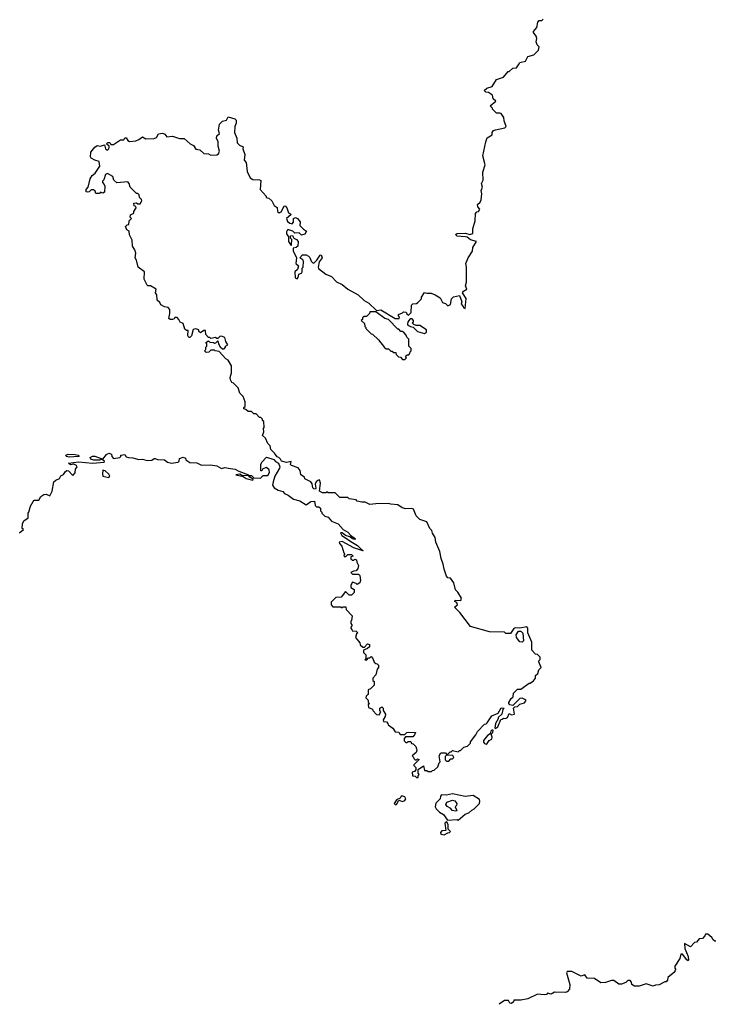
# Model space of a CAD drawing. Extents: x 1985742 to 2252716, y 78271 to 266492.
# Tile 2 of 250: x 2067988 to 2073980, y 105405 to 113886. Entities that reach past the tile are written whole.
import ezdxf

# ---------------------------------------------------------------- set-up
doc = ezdxf.new("R2010")
doc.units = 0

msp = doc.modelspace()

# ---------------------------------------------------------------- linework, layer by layer
at = {"layer": '0CON10XD'}
for points in [[(2071825.7, 112015.7), (2071755, 112022.1), (2071742, 112035), (2071755, 112045.5), (2071826.9, 112046.9), (2071865, 112036.7), (2071892.5, 112045), (2071892.5, 112085), (2071910, 112155), (2071913, 112217), (2071925, 112230), (2071940, 112235), (2071950, 112255), (2071934, 112274), (2071930, 112295), (2071955, 112314.3), (2071962.2, 112335), (2071968.8, 112385), (2071964.2, 112415.8), (2071974, 112445), (2071966.2, 112475), (2071978.8, 112505), (2071976.1, 112573.9), (2071996.2, 112635), (2071976.7, 112715), (2072002, 112835), (2072015, 112867.5), (2072057.5, 112895), (2072057.5, 112915), (2072069.5, 112930.5), (2072085, 112938.6), (2072167.5, 112955), (2072178.8, 112965), (2072160, 113015), (2072157.5, 113045), (2072135, 113077.5), (2072125, 113082.5), (2072095, 113080), (2072060, 113115), (2072060, 113125), (2072040, 113145), (2072090, 113185), (2072067.5, 113205), (2072060, 113235), (2072025, 113260), (2072001.7, 113261.7), (2071990, 113275), (2072013, 113297), (2072058.3, 113311.7), (2072095, 113370), (2072155, 113392.5), (2072195, 113440), (2072205, 113440), (2072235, 113470), (2072268.3, 113471.7), (2072285, 113497.5), (2072295, 113516.7), (2072345, 113530), (2072365, 113570), (2072417, 113583), (2072456.7, 113625), (2072461.7, 113651.7), (2072445, 113670), (2072437.5, 113695), (2072443.3, 113725), (2072436.7, 113745), (2072412.5, 113775), (2072412.5, 113785), (2072441.7, 113818.3), (2072450, 113865), (2072461.7, 113878.3), (2072485, 113880), (2072498.3, 113891.7)], [(2071700, 109075), (2071675, 109080), (2071663, 109093), (2071643.6, 109153.6), (2071637, 109197), (2071617.5, 109245), (2071607.5, 109305), (2071572.5, 109385), (2071567, 109427), (2071543, 109463), (2071537, 109487), (2071520, 109505), (2071495, 109560), (2071435, 109580), (2071401.7, 109611.7), (2071379.3, 109669.3), (2071365, 109676.7), (2071315, 109672.5), (2071283, 109683), (2071245, 109707.5), (2071185, 109712.5), (2071165, 109720), (2071055, 109717.5), (2071005, 109710), (2070965, 109730), (2070935, 109730), (2070895, 109740), (2070885, 109750), (2070825, 109760), (2070815, 109770), (2070745, 109770), (2070705, 109810), (2070645, 109810), (2070635, 109820), (2070625, 109810), (2070595, 109810), (2070570, 109825), (2070580, 109895), (2070571.7, 109921.7), (2070555, 109917.5), (2070542.5, 109905), (2070532.5, 109885), (2070540, 109850), (2070535, 109843.3), (2070522.5, 109845), (2070512.5, 109855), (2070507, 109887), (2070496.4, 109906.4), (2070445, 109930), (2070440, 109945), (2070410, 109965), (2070403.8, 110003.8), (2070386.4, 110026.4), (2070330, 110045), (2070320, 110055), (2070325, 110080), (2070285, 110072.5), (2070243.3, 110083.3), (2070235, 110100), (2070220, 110115), (2070205, 110120), (2070183, 110153), (2070150, 110185), (2070146.1, 110216.1), (2070126.4, 110236.4), (2070105, 110282.5), (2070080, 110305), (2070090, 110335), (2070087.5, 110365), (2070092.5, 110375), (2070090, 110425), (2070080, 110435), (2070080, 110445), (2070065, 110460), (2070055, 110460), (2070025, 110490), (2070005, 110490), (2069985, 110510), (2069955, 110510), (2069935, 110530), (2069920, 110535), (2069920, 110545), (2069930, 110555), (2069930, 110595), (2069911.7, 110641.7), (2069885, 110670), (2069870, 110715), (2069830, 110755), (2069815, 110760), (2069802.5, 110785), (2069800, 110805), (2069811.2, 110845), (2069813.6, 110903.6), (2069785, 110952.5), (2069762.5, 110965), (2069707, 111027), (2069673, 111033), (2069665, 111040), (2069635, 111040), (2069616.7, 111023.3), (2069595, 111020), (2069580, 111035), (2069590, 111045), (2069590, 111065), (2069600, 111075), (2069600, 111095), (2069590, 111105), (2069615, 111120), (2069625, 111110), (2069657, 111107), (2069665, 111100), (2069678.3, 111101.7), (2069695, 111120), (2069700, 111095), (2069715, 111067.5), (2069735, 111050), (2069748.3, 111051.7), (2069760, 111065), (2069760, 111075), (2069780, 111085), (2069763, 111113), (2069755, 111150), (2069725, 111160), (2069713, 111157), (2069695, 111140), (2069685, 111140), (2069675, 111150), (2069635, 111140), (2069625, 111150), (2069615, 111150), (2069590, 111175), (2069588.3, 111208.3), (2069575, 111210), (2069545, 111190), (2069531.7, 111201.7), (2069530, 111215), (2069505, 111222.5), (2069483.6, 111216.4), (2069467, 111163), (2069455, 111150), (2069445, 111150), (2069437.5, 111165), (2069438.3, 111208.3), (2069425, 111210), (2069411.7, 111221.7), (2069395, 111270), (2069370, 111280), (2069360, 111305), (2069345, 111320), (2069325, 111320), (2069320, 111310), (2069305, 111302.5), (2069283, 111303), (2069271.7, 111311.7), (2069282.5, 111355), (2069280.7, 111390.7), (2069267, 111407), (2069235, 111412.5), (2069205, 111430), (2069195, 111450), (2069171.7, 111471.7), (2069170, 111515), (2069157.5, 111535), (2069162.5, 111565), (2069115, 111592.5), (2069093, 111593), (2069085, 111600), (2069060.7, 111650.7), (2069063.3, 111715), (2069008.8, 111755), (2068993.6, 111813.6), (2068982.5, 111835), (2068987.5, 111875), (2068980, 111905), (2068960, 111935), (2068957, 111987), (2068933, 112033), (2068930, 112065), (2068910, 112075), (2068900, 112105), (2068915, 112120), (2068928.3, 112121.7), (2068930, 112155), (2068950, 112175), (2068940, 112185), (2068942.5, 112205), (2068970, 112220), (2068970, 112235), (2068990, 112265), (2068988.3, 112278.3), (2068973, 112283), (2068970, 112305), (2068995, 112310), (2069005, 112300), (2069025, 112300), (2069040, 112325), (2069038.3, 112338.3), (2069020, 112355), (2069018.3, 112378.3), (2069005, 112390), (2068995, 112390), (2068940, 112445), (2068930, 112475), (2068918.3, 112488.3), (2068825, 112480), (2068800, 112505), (2068790, 112535), (2068745, 112562), (2068728.3, 112551.7), (2068711.7, 112508.3), (2068700, 112495), (2068700, 112485), (2068717, 112467), (2068721.7, 112451.7), (2068719.3, 112400.7), (2068705, 112392.5), (2068685, 112400), (2068675, 112390), (2068645, 112390), (2068638.3, 112408.3), (2068625, 112420), (2068605, 112420), (2068587, 112403), (2068575, 112400), (2068560, 112405), (2068560, 112425), (2068577, 112443), (2068593.9, 112516.1), (2068613.8, 112545), (2068638, 112565), (2068677.5, 112625), (2068673.9, 112663.9), (2068635, 112676.2), (2068603.3, 112695), (2068596.7, 112705), (2068601.2, 112745), (2068635, 112787.5), (2068655, 112802.5), (2068685, 112797.5), (2068717.5, 112807.5), (2068726.7, 112775), (2068745, 112763.8), (2068756.1, 112773.9), (2068757.5, 112785), (2068757.5, 112797.5), (2068740, 112815), (2068745, 112827.5), (2068765, 112827.5), (2068772.5, 112812.5), (2068795, 112811.2), (2068855, 112852.5), (2068885, 112852.5), (2068895, 112870), (2068905, 112870), (2068920, 112845), (2068935, 112836.2), (2068987.8, 112842.2), (2069015.7, 112854.3), (2069045, 112877.5), (2069075, 112860), (2069146.8, 112863.2), (2069167, 112873), (2069185, 112902.5), (2069219.3, 112909.3), (2069239.3, 112899.3), (2069255, 112877.5), (2069305, 112882.5), (2069365, 112863.3), (2069405, 112863.8), (2069457, 112817), (2069485, 112802.5), (2069505, 112770), (2069540, 112765), (2069573, 112733), (2069615, 112730), (2069635, 112720), (2069685, 112722.5), (2069699.3, 112730.7), (2069710, 112755), (2069698.3, 112798.3), (2069697.5, 112835), (2069682.5, 112865), (2069687.5, 112885), (2069710, 112905), (2069700, 112935), (2069710, 112985), (2069735, 113012.5), (2069768.3, 113021.7), (2069785, 113050), (2069841.7, 113031.7), (2069851.7, 113021.7), (2069852.5, 112995), (2069840, 112965), (2069837.5, 112915), (2069857, 112867), (2069860, 112825), (2069880, 112805), (2069911.7, 112791.7), (2069910, 112775), (2069927.5, 112725), (2069922.5, 112675), (2069937.5, 112655), (2069948.3, 112578.3), (2069973, 112523), (2069995, 112510), (2070053, 112507), (2070065, 112500), (2070060, 112425), (2070110, 112365), (2070110, 112355), (2070135, 112350), (2070160, 112325), (2070180, 112285), (2070205, 112270), (2070210, 112235), (2070221.7, 112221.7), (2070239.3, 112230.7), (2070265, 112280), (2070275, 112282.5), (2070288, 112265), (2070303.1, 112223.1), (2070320, 112215), (2070322.5, 112205), (2070286.2, 112175), (2070295, 112146.7), (2070315, 112132.5), (2070335, 112127.5), (2070347, 112143), (2070347.5, 112175), (2070365, 112182.5), (2070380, 112175), (2070402.5, 112145), (2070400, 112115), (2070431.7, 112081.7), (2070457.5, 112065), (2070445, 112040), (2070415, 112030), (2070395, 112050), (2070358.3, 112048.3), (2070340, 112065), (2070305, 112076.7), (2070294.3, 112075.7), (2070285, 112060), (2070285, 112042.5), (2070302.5, 112015), (2070303.3, 111975), (2070325, 111940), (2070330, 111945), (2070333, 111993), (2070320, 112005), (2070320, 112025), (2070337.5, 112027.5), (2070350, 112005), (2070373, 111993), (2070387.5, 111975), (2070382.5, 111935), (2070370, 111925), (2070342.5, 111917.5), (2070343.3, 111895), (2070372.5, 111835), (2070367.5, 111785), (2070390, 111765), (2070380, 111735), (2070357.5, 111715), (2070361.7, 111661.7), (2070377.5, 111655), (2070386.7, 111665), (2070392.5, 111695), (2070416.2, 111703.8), (2070422.5, 111715), (2070420, 111745), (2070430, 111755), (2070432.5, 111805), (2070426.4, 111816.4), (2070400, 111835), (2070425, 111860), (2070455, 111860), (2070475, 111850), (2070487, 111837), (2070500, 111805), (2070515, 111790), (2070525, 111792.5), (2070546.4, 111813.6), (2070575, 111856.7), (2070585, 111860), (2070592.5, 111835), (2070568.3, 111801.7), (2070558.8, 111755), (2070562.7, 111742.7), (2070624.2, 111694.2), (2070673.6, 111673.6), (2070718.3, 111628.3), (2070765.8, 111605.8), (2070814.2, 111564.2), (2070902.5, 111515), (2070955, 111466.7), (2070995.8, 111445.8), (2071060, 111380), (2071097.3, 111387.3), (2071221.7, 111311.7), (2071257.5, 111312.5), (2071260, 111325), (2071250, 111335), (2071251.7, 111348.3), (2071285, 111360), (2071295, 111370), (2071318.3, 111368.3), (2071321.7, 111351.7), (2071338.3, 111341.7), (2071360, 111365), (2071361.7, 111428.3), (2071375, 111440), (2071407, 111443), (2071418.3, 111451.7), (2071448.3, 111481.7), (2071450, 111495), (2071475, 111537.5), (2071495, 111530), (2071531.7, 111531.7), (2071567, 111517), (2071609.3, 111489.3), (2071630.7, 111450.7), (2071655, 111442.5), (2071675, 111422.5), (2071698.3, 111431.7), (2071708.3, 111481.7), (2071725, 111500), (2071775, 111510), (2071797.5, 111455), (2071790, 111435), (2071807, 111417), (2071810, 111405), (2071825, 111400), (2071832.5, 111485), (2071802.5, 111535), (2071811.7, 111548.3), (2071840, 111565), (2071827.5, 111595), (2071837.5, 111625), (2071836.7, 111755), (2071830, 111785), (2071850, 111835), (2071887, 111893), (2071892.5, 111925), (2071922.5, 111975), (2071871.1, 111991.1), (2071843.1, 112013.1), (2071825.7, 112015.7)], [(2071305, 110960), (2071320, 110975), (2071311.7, 110988.3), (2071325, 111000), (2071340, 111000), (2071348.3, 111011.7), (2071350, 111025), (2071360, 111035), (2071360, 111055), (2071340, 111075), (2071340, 111135), (2071321.7, 111151.7), (2071318.3, 111168.3), (2071298.3, 111188.3), (2071285, 111200), (2071271.7, 111201.7), (2071255, 111220), (2071245, 111220), (2071165, 111302.5), (2071133.9, 111313.9), (2071055, 111370), (2071005, 111370), (2071000, 111355), (2070975, 111330), (2070955, 111330), (2070941.7, 111318.3), (2070940, 111305), (2070930, 111295), (2070958.3, 111268.3), (2070960, 111245), (2070970, 111235), (2070970, 111225), (2071015, 111180), (2071028.3, 111178.3), (2071078.3, 111128.3), (2071131.7, 111061.7), (2071145, 111050), (2071165, 111050), (2071185, 111030), (2071195, 111030), (2071205, 111020), (2071228.3, 111018.3), (2071231.7, 111001.7), (2071251.7, 110981.7), (2071268.3, 110978.3), (2071285, 110960), (2071305, 110960)], [(2071475, 111183.3), (2071492.5, 111195), (2071492.5, 111215), (2071435, 111252.5), (2071402.5, 111252.5), (2071381.7, 111261.7), (2071370, 111275), (2071380, 111285), (2071380, 111295), (2071368.3, 111308.3), (2071351.7, 111308.3), (2071330, 111285), (2071327.5, 111265), (2071332.5, 111255), (2071355, 111242.5), (2071378.3, 111238.3), (2071415, 111201.2), (2071475, 111183.3)], [(2067988.2, 109464.5), (2067990.7, 109469.3), (2068020, 109495), (2068010, 109505), (2068012.5, 109545), (2068025, 109570), (2068060, 109595), (2068060, 109635), (2068067, 109643), (2068080, 109695), (2068103, 109737), (2068113.6, 109746.4), (2068153.6, 109746.4), (2068170.7, 109779.3), (2068195, 109797.5), (2068215, 109800), (2068246.4, 109783.6), (2068267.5, 109825), (2068282.5, 109905), (2068299.3, 109920.7), (2068330, 109935), (2068343.3, 109956.7), (2068365, 109967.5), (2068382.5, 109995), (2068395, 110002.5), (2068409.3, 109999.3), (2068445, 109960), (2068467, 109983), (2068467.5, 110015), (2068482.5, 110035), (2068477.5, 110045), (2068455, 110057.5), (2068425, 110053.3), (2068407.5, 110065), (2068495, 110076.9), (2068615, 110065.8), (2068716.1, 110073.9), (2068720, 110085), (2068700, 110095), (2068700, 110100), (2068675, 110091.2), (2068627.5, 110092.5), (2068601.1, 110101.1), (2068596, 110115), (2068614.6, 110125.4), (2068635.4, 110125.4), (2068705, 110100), (2068735, 110140), (2068755, 110152.5), (2068780, 110145), (2068782.5, 110125), (2068796.7, 110106.7), (2068850, 110115), (2068860, 110125), (2068860, 110135), (2068895, 110140), (2068905, 110120), (2068925, 110114), (2068963, 110113), (2069015, 110098), (2069045, 110100), (2069085, 110088.6), (2069127, 110093), (2069145, 110107.5), (2069155, 110107.5), (2069175, 110096.7), (2069235, 110093.8), (2069262.5, 110075), (2069295, 110065.8), (2069352.5, 110075), (2069362.5, 110085), (2069364, 110106), (2069396.7, 110116.7), (2069415, 110110), (2069420, 110095), (2069455, 110072.5), (2069515, 110070), (2069555, 110050), (2069631.7, 110051.7), (2069685, 110042), (2069725, 110020), (2069755, 110028.6), (2069805, 110019.2), (2069845, 110015.8), (2069875, 109997.1), (2069960, 109965), (2069960, 109960), (2069985, 109958.8), (2070005, 109940), (2070061.7, 109938.3), (2070085, 109960), (2070125, 109960), (2070140, 109985), (2070138.3, 110008.3), (2070115, 110030), (2070083, 110017), (2070075, 110000), (2070065, 110000), (2070063.8, 110055), (2070073.9, 110076.1), (2070115, 110117.5), (2070176.7, 110096.7), (2070190.7, 110080.7), (2070216.7, 110066.7), (2070227.5, 110035), (2070227, 110023), (2070186.7, 109955), (2070170, 109905), (2070167, 109877), (2070180, 109855), (2070215, 109834), (2070253.6, 109823.6), (2070270, 109805), (2070301.2, 109791.2), (2070347.5, 109755), (2070401.7, 109741.7), (2070455, 109706.7), (2070495, 109737.5), (2070528.3, 109738.3), (2070531.7, 109701.7), (2070545, 109690), (2070565, 109690), (2070578.3, 109678.3), (2070580, 109655), (2070590, 109645), (2070590, 109635), (2070615, 109610), (2070645, 109600), (2070675, 109567.5), (2070730, 109545), (2070773.6, 109493.6), (2070815, 109473.3), (2070837, 109447), (2070880, 109415), (2070875, 109410), (2070853.8, 109413.8), (2070830.7, 109430.7), (2070793, 109443), (2070765, 109467.5), (2070750, 109465), (2070764.2, 109444.2), (2070855, 109383.8), (2070897.3, 109357.3), (2070931.7, 109321.7), (2070947.5, 109315), (2070945, 109310), (2070866.1, 109336.1), (2070765, 109392.5), (2070740, 109385), (2070743, 109373), (2070761.7, 109351.7), (2070780, 109295), (2070790, 109285), (2070780, 109275), (2070781.7, 109261.7), (2070798.3, 109261.7), (2070815, 109280), (2070845, 109280), (2070860, 109265), (2070841.7, 109258.3), (2070841.7, 109241.7), (2070855, 109230), (2070865, 109230), (2070875, 109240), (2070890, 109235), (2070893, 109213), (2070907.5, 109185), (2070901.7, 109158.3), (2070885, 109140), (2070863, 109137), (2070840, 109125), (2070855, 109110), (2070905, 109110), (2070918.3, 109098.3), (2070922.5, 109055), (2070917.5, 109035), (2070895, 109020), (2070885, 109030), (2070855, 109040), (2070840, 109015), (2070840, 108995), (2070868.3, 108978.3), (2070868.3, 108951.7), (2070845, 108930), (2070825, 108930), (2070795, 108960), (2070758.3, 108911.7), (2070711.7, 108908.3), (2070671.7, 108868.3), (2070670, 108845), (2070685, 108830), (2070755, 108830), (2070765, 108820), (2070775, 108830), (2070798.3, 108828.3), (2070800, 108805), (2070851.7, 108751.7), (2070847.5, 108712.5), (2070840, 108705), (2070840, 108685), (2070850, 108675), (2070850, 108665), (2070840, 108655), (2070840, 108645), (2070850, 108635), (2070851.7, 108621.7), (2070885, 108620), (2070900, 108605), (2070890, 108595), (2070880, 108565), (2070918.3, 108518.3), (2070921.7, 108501.7), (2070945, 108480), (2070958.3, 108481.7), (2070985, 108510), (2071000, 108505), (2071000, 108485), (2070985, 108470), (2070950, 108455), (2070950, 108435), (2070970, 108415), (2070970, 108385), (2070961.7, 108371.7), (2070975, 108370), (2070991.7, 108388.3), (2071005, 108390), (2071015, 108400), (2071030, 108385), (2071041.7, 108351.7), (2071055, 108340), (2071068.3, 108338.3), (2071080, 108325), (2071080, 108305), (2071068.3, 108291.7), (2071057, 108243), (2071030, 108215), (2071030, 108195), (2071040, 108185), (2071040, 108155), (2071008.3, 108121.7), (2070990, 108115), (2070990, 108075), (2070985, 108070), (2070971.7, 108058.3), (2070970, 108045), (2070990, 108025), (2070990, 108005), (2071000, 107995), (2070990, 107985), (2070991.7, 107961.7), (2071028.3, 107948.3), (2071030, 107935), (2071061.7, 107901.7), (2071085, 107900), (2071100, 107925), (2071090, 107935), (2071090, 107955), (2071108.3, 107968.3), (2071120, 107955), (2071120, 107935), (2071137.5, 107905), (2071137, 107883), (2071120, 107855), (2071121.7, 107841.7), (2071148.3, 107838.3), (2071160, 107825), (2071161.7, 107811.7), (2071203, 107783), (2071221.7, 107751.7), (2071255, 107750), (2071265, 107730), (2071305, 107730), (2071323, 107747), (2071335, 107750), (2071397, 107747), (2071390, 107725), (2071375, 107710), (2071311.7, 107708.3), (2071300, 107695), (2071300, 107675), (2071315, 107660), (2071325, 107660), (2071335, 107670), (2071358.3, 107668.3), (2071361.7, 107651.7), (2071378.3, 107648.3), (2071400, 107625), (2071407, 107607), (2071410, 107595), (2071402.5, 107575), (2071370, 107545), (2071380, 107535), (2071381.7, 107521.7), (2071395, 107510), (2071405, 107510), (2071415, 107520), (2071430, 107515), (2071381.7, 107468.3), (2071381.7, 107461.7), (2071400, 107445), (2071400, 107425), (2071388.3, 107411.7), (2071370, 107405), (2071371.7, 107371.7), (2071395, 107370), (2071405, 107360), (2071420, 107360), (2071420, 107375), (2071430, 107385), (2071420, 107395), (2071421.7, 107428.3), (2071465, 107460), (2071475, 107420), (2071495, 107420), (2071505, 107410), (2071535, 107410), (2071545, 107420), (2071558.3, 107421.7), (2071588.3, 107451.7), (2071600, 107485), (2071610, 107495), (2071602.5, 107545), (2071615, 107570), (2071655, 107570), (2071665, 107560), (2071675, 107560), (2071695, 107580), (2071705, 107580), (2071715, 107590), (2071765, 107580), (2071775, 107590), (2071785, 107590), (2071815, 107620), (2071845, 107630), (2071870, 107655), (2071870, 107665), (2071917.5, 107725), (2071930, 107755), (2071991.7, 107818.3), (2072005, 107820), (2072015, 107830), (2072055, 107890), (2072108.3, 107911.7), (2072135, 107960), (2072160, 107955), (2072150, 107945), (2072140, 107905), (2072110, 107875), (2072110, 107865), (2072087.5, 107825), (2072080, 107785), (2072085, 107780), (2072090, 107785), (2072107.5, 107795), (2072131.7, 107858.3), (2072145, 107860), (2072155, 107870), (2072171.7, 107868.3), (2072190, 107875), (2072205, 107910), (2072225, 107897.5), (2072250, 107905), (2072242.5, 107955), (2072251.7, 107968.3), (2072275, 107970), (2072295, 107990), (2072335, 108002.5), (2072350, 108025), (2072315, 108043.3), (2072295, 108040), (2072235, 107980), (2072210, 107985), (2072200, 107995), (2072200, 108005), (2072220.7, 108039.3), (2072237.5, 108055), (2072240, 108085), (2072275, 108120), (2072305, 108120), (2072375, 108170), (2072385, 108170), (2072415, 108190), (2072430, 108215), (2072431.7, 108238.3), (2072450, 108255), (2072460, 108285), (2072480, 108305), (2072460, 108355), (2072460, 108365), (2072470, 108375), (2072470, 108395), (2072448.3, 108418.3), (2072431.7, 108421.7), (2072400, 108455), (2072400, 108525), (2072363.6, 108603.6), (2072366, 108645), (2072355, 108657.5), (2072295, 108646.2), (2072255, 108648), (2072245, 108642.5), (2072215, 108600), (2072175, 108600), (2072165, 108610), (2072035, 108612.5), (2071870.7, 108660.7), (2071779.3, 108779.3), (2071732.5, 108825), (2071760, 108845), (2071753, 108863), (2071737.5, 108875), (2071740, 108885), (2071787, 108883), (2071793, 108903), (2071762.5, 108955), (2071742.5, 108975), (2071727, 109037), (2071700, 109075)], [(2068415, 110119.1), (2068393.8, 110125), (2068386.7, 110135), (2068406.9, 110143.1), (2068465, 110140.6), (2068492.5, 110135), (2068500, 110125), (2068495, 110124), (2068415, 110119.1)], [(2068755, 109944), (2068763.3, 109955), (2068755, 109972.5), (2068725, 110000), (2068703.8, 110006.2), (2068700, 109975), (2068704.5, 109954.5), (2068755, 109944)], [(2069995, 109920), (2069998.3, 109928.3), (2069970, 109945), (2069960, 109960), (2069908.3, 109958.3), (2069885, 109972.5), (2069850, 109965), (2069912.5, 109952.5), (2069940, 109935), (2069995, 109920)], [(2072315, 108523.3), (2072295, 108527.5), (2072267.5, 108565), (2072263, 108587), (2072285, 108620), (2072305, 108620), (2072321.7, 108601.7), (2072327.5, 108535), (2072315, 108523.3)], [(2072005, 107646), (2072015, 107651.2), (2072032.3, 107677.7), (2072055, 107690), (2072057.5, 107705), (2072048.3, 107731.7), (2072062.5, 107745), (2072067.5, 107767.5), (2072055, 107766.7), (2072045, 107757.5), (2072040, 107735), (2072018.3, 107721.7), (2071982.3, 107677.7), (2071982, 107662), (2071990.8, 107650.8), (2072005, 107646)], [(2071685, 107500), (2071701.7, 107518.3), (2071715, 107520), (2071728.3, 107531.7), (2071718.3, 107548.3), (2071665, 107550), (2071651.7, 107538.3), (2071651.7, 107511.7), (2071665, 107500), (2071685, 107500)], [(2071765, 106990), (2071826.4, 107043.6), (2071856.1, 107053.9), (2071881.7, 107078.3), (2071901.7, 107088.3), (2071947.5, 107135), (2071952.5, 107155), (2071948.3, 107168.3), (2071895, 107202.5), (2071825, 107194), (2071715, 107218), (2071665, 107206.2), (2071621.7, 107208.3), (2071613, 107197), (2071610, 107175), (2071573, 107137), (2071567.5, 107105), (2071575, 107090), (2071605, 107060), (2071639.3, 107039.3), (2071671.7, 106991.7), (2071755, 106997.5), (2071765, 106990)], [(2071225, 107123.3), (2071235, 107127.5), (2071255, 107162.5), (2071285, 107152.5), (2071305, 107160), (2071313.3, 107175), (2071305, 107192.5), (2071289.3, 107199.3), (2071275, 107197.5), (2071265, 107180), (2071235, 107167.5), (2071214, 107135), (2071225, 107123.3)], [(2071745, 107067.5), (2071713.9, 107073.9), (2071703, 107093), (2071670, 107110), (2071660, 107125), (2071666.7, 107145), (2071715, 107163.3), (2071736.4, 107156.4), (2071752.5, 107135), (2071751.7, 107118.3), (2071740, 107105), (2071752.5, 107075), (2071745, 107067.5)], [(2071645, 106864.2), (2071675, 106882.5), (2071690, 106885), (2071697.5, 106895), (2071680, 106915), (2071677.5, 106955), (2071665, 106980), (2071650, 106965), (2071658.3, 106901.7), (2071625, 106900), (2071612.5, 106885), (2071615, 106870), (2071645, 106864.2)], [(2073985, 105950), (2073975, 105950), (2073960.7, 105960.7), (2073949.3, 105979.3), (2073915, 106010), (2073895, 106010), (2073890, 105995), (2073868.3, 105971.7), (2073841.7, 105968.3), (2073818.3, 105941.7), (2073801.7, 105938.3), (2073765, 105900), (2073715, 105930), (2073717.1, 105885), (2073745.6, 105815.6), (2073750, 105785), (2073745, 105780), (2073735, 105787.5), (2073695.9, 105835.9), (2073683.3, 105836.7), (2073675, 105800), (2073630, 105735), (2073630, 105715), (2073640, 105705), (2073630, 105695), (2073630, 105685), (2073570, 105635), (2073567, 105613), (2073555, 105600), (2073545, 105600), (2073497, 105573), (2073465, 105570), (2073445, 105560), (2073385, 105582.5), (2073325, 105560), (2073285, 105560), (2073260, 105575), (2073257.5, 105595), (2073245, 105610), (2073225, 105610), (2073208.3, 105591.7), (2073171.7, 105578.3), (2073148.3, 105578.3), (2073105, 105610), (2073085, 105610), (2073035, 105592.5), (2072995, 105590), (2072938.8, 105628.8), (2072875, 105631.2), (2072855, 105659.2), (2072825, 105647.5), (2072745, 105687.1), (2072703, 105687), (2072697.5, 105675), (2072727.5, 105575), (2072722.5, 105535), (2072705, 105512.5), (2072685, 105507.5), (2072595, 105510), (2072567, 105493), (2072535, 105500), (2072525, 105490), (2072505, 105487.5), (2072447, 105493), (2072365, 105452.5), (2072305, 105440), (2072245, 105440), (2072240, 105425), (2072225, 105412.5), (2072210, 105415), (2072197.5, 105437.5), (2072165, 105436.7), (2072117.6, 105405.1)]]:
    msp.add_lwpolyline(points, dxfattribs=at)

doc.saveas('drawing.dxf')
